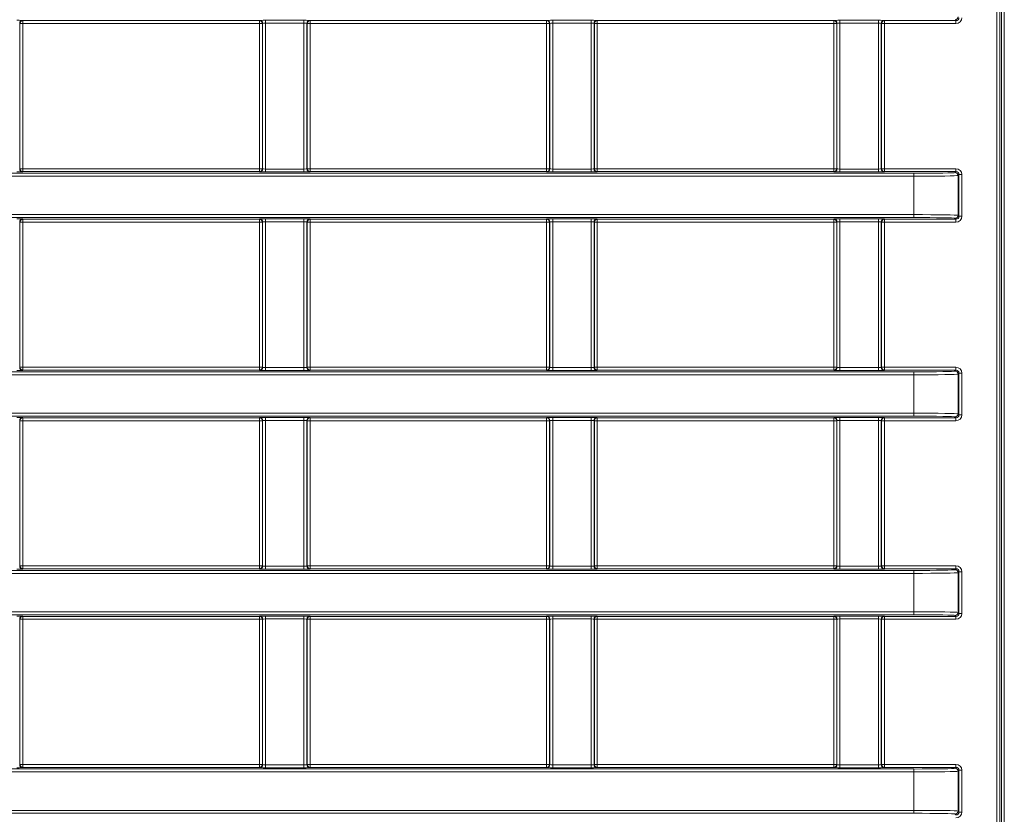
# Model space of a CAD drawing. Header units: millimetres. Extents: x 0 to 1118, y 0 to 864.
# Tile 22 of 235: x 324 to 341, y 177 to 191. Entities that reach past the tile are written whole.
import ezdxf

# ---------------------------------------------------------------- set-up
doc = ezdxf.new("R2010")
doc.units = ezdxf.units.MM

msp = doc.modelspace()

# ---------------------------------------------------------------- linework, layer by layer
at = {"color": 9, "linetype": 'Continuous', "lineweight": 0}
for p, q in [((340.694, 168.376), (340.694, 230.718)), ((340.744, 230.718), (340.744, 168.376)), ((340.772, 168.348), (340.772, 230.746)), ((340.822, 230.746), (340.822, 168.348)), ((324.159, 190.727), (324.163, 190.723)), ((324.163, 190.723), (328.178, 190.723)), ((324.163, 190.723), (324.163, 190.673)), ((328.178, 190.723), (328.182, 190.727)), ((328.178, 190.723), (328.178, 190.673)), ((328.282, 190.729), (328.934, 190.729)), ((328.282, 190.729), (328.282, 190.679)), ((328.934, 190.729), (328.934, 190.679)), ((329.034, 190.727), (329.038, 190.723)), ((329.038, 190.723), (333.053, 190.723)), ((329.038, 190.723), (329.038, 190.673)), ((333.053, 190.723), (333.057, 190.727)), ((333.053, 190.723), (333.053, 190.673)), ((333.157, 190.729), (333.809, 190.729)), ((333.157, 190.729), (333.157, 190.679)), ((333.809, 190.729), (333.809, 190.679)), ((333.909, 190.727), (333.913, 190.723)), ((333.913, 190.723), (337.928, 190.723)), ((333.913, 190.723), (333.913, 190.673)), ((337.928, 190.723), (337.932, 190.727)), ((337.928, 190.723), (337.928, 190.673)), ((338.032, 190.729), (338.684, 190.729)), ((338.032, 190.729), (338.032, 190.679)), ((338.684, 190.729), (338.684, 190.679)), ((338.784, 190.727), (338.788, 190.723)), ((338.788, 190.723), (340.002, 190.723)), ((338.788, 190.673), (338.788, 190.723)), ((340.002, 190.723), (339.986, 190.739)), ((340.002, 190.673), (340.002, 190.723)), ((324.109, 190.677), (324.109, 188.207)), ((324.113, 190.673), (324.109, 190.677)), ((324.113, 188.211), (324.113, 190.673)), ((324.163, 190.673), (324.113, 190.673)), ((328.178, 190.673), (324.163, 190.673)), ((324.163, 190.673), (324.163, 188.211)), ((328.178, 188.211), (328.178, 190.673)), ((328.228, 190.673), (328.178, 190.673)), ((328.232, 190.677), (328.228, 190.673)), ((328.228, 190.673), (328.228, 188.211)), ((328.232, 188.207), (328.232, 190.677)), ((328.934, 190.679), (328.282, 190.679)), ((328.282, 190.679), (328.282, 188.205)), ((328.934, 188.205), (328.934, 190.679)), ((328.984, 190.677), (328.984, 188.207)), ((328.988, 190.673), (328.984, 190.677)), ((328.988, 188.211), (328.988, 190.673)), ((329.038, 190.673), (328.988, 190.673)), ((333.053, 190.673), (329.038, 190.673)), ((329.038, 190.673), (329.038, 188.211)), ((333.053, 188.211), (333.053, 190.673)), ((333.103, 190.673), (333.053, 190.673)), ((333.107, 190.677), (333.103, 190.673)), ((333.103, 190.673), (333.103, 188.211)), ((333.107, 188.207), (333.107, 190.677)), ((333.809, 190.679), (333.157, 190.679)), ((333.157, 190.679), (333.157, 188.205)), ((333.809, 188.205), (333.809, 190.679)), ((333.859, 190.677), (333.859, 188.207)), ((333.863, 190.673), (333.859, 190.677)), ((333.863, 188.211), (333.863, 190.673)), ((333.913, 190.673), (333.863, 190.673)), ((337.928, 190.673), (333.913, 190.673)), ((333.913, 190.673), (333.913, 188.211)), ((337.928, 188.211), (337.928, 190.673)), ((337.978, 190.673), (337.928, 190.673)), ((337.982, 190.677), (337.978, 190.673)), ((337.978, 190.673), (337.978, 188.211)), ((337.982, 188.207), (337.982, 190.677)), ((338.684, 190.679), (338.032, 190.679)), ((338.032, 190.679), (338.032, 188.205)), ((338.684, 188.205), (338.684, 190.679)), ((338.734, 190.677), (338.734, 188.207)), ((338.738, 190.673), (338.734, 190.677)), ((338.738, 188.211), (338.738, 190.673)), ((338.788, 190.673), (338.738, 190.673)), ((340.002, 190.673), (338.788, 190.673)), ((338.788, 190.673), (338.788, 188.211)), ((324.109, 188.207), (324.113, 188.211)), ((324.163, 188.211), (324.113, 188.211)), ((324.163, 188.211), (328.178, 188.211)), ((324.163, 188.211), (324.163, 188.161)), ((328.228, 188.211), (328.178, 188.211)), ((328.178, 188.211), (328.178, 188.161)), ((328.228, 188.211), (328.232, 188.207)), ((328.282, 188.205), (328.282, 188.155)), ((328.282, 188.205), (328.934, 188.205)), ((328.934, 188.205), (328.934, 188.155)), ((328.984, 188.207), (328.988, 188.211)), ((329.038, 188.211), (328.988, 188.211)), ((329.038, 188.211), (333.053, 188.211)), ((329.038, 188.211), (329.038, 188.161)), ((333.053, 188.211), (333.053, 188.161)), ((333.103, 188.211), (333.053, 188.211)), ((333.103, 188.211), (333.107, 188.207)), ((333.157, 188.205), (333.157, 188.155)), ((333.157, 188.205), (333.809, 188.205)), ((333.809, 188.205), (333.809, 188.155)), ((333.859, 188.207), (333.863, 188.211)), ((333.913, 188.211), (333.863, 188.211)), ((333.913, 188.211), (337.928, 188.211)), ((333.913, 188.211), (333.913, 188.161)), ((337.928, 188.211), (337.928, 188.161)), ((337.978, 188.211), (337.928, 188.211)), ((337.978, 188.211), (337.982, 188.207)), ((338.032, 188.205), (338.032, 188.155)), ((338.032, 188.205), (338.684, 188.205)), ((338.684, 188.205), (338.684, 188.155)), ((338.734, 188.207), (338.738, 188.211)), ((338.788, 188.211), (338.738, 188.211)), ((338.788, 188.211), (340.002, 188.211)), ((338.788, 188.211), (338.788, 188.161)), ((340.002, 188.211), (340.002, 188.161)), ((308.22, 188.133), (339.286, 188.133)), ((339.286, 188.083), (308.22, 188.083)), ((324.163, 188.161), (324.159, 188.157)), ((328.178, 188.161), (324.163, 188.161)), ((328.182, 188.157), (328.178, 188.161)), ((328.934, 188.155), (328.282, 188.155)), ((329.038, 188.161), (329.034, 188.157)), ((333.053, 188.161), (329.038, 188.161)), ((333.057, 188.157), (333.053, 188.161)), ((333.809, 188.155), (333.157, 188.155)), ((333.913, 188.161), (333.909, 188.157)), ((337.928, 188.161), (333.913, 188.161)), ((337.932, 188.157), (337.928, 188.161)), ((338.684, 188.155), (338.032, 188.155)), ((338.788, 188.161), (338.784, 188.157)), ((340.002, 188.161), (338.788, 188.161)), ((339.286, 188.133), (339.286, 188.083)), ((339.286, 187.431), (339.286, 188.083)), ((339.986, 188.145), (340.002, 188.161)), ((340.052, 188.111), (340.036, 188.095)), ((340.036, 188.095), (340.036, 187.419)), ((340.052, 187.403), (340.052, 188.111)), ((340.102, 188.111), (340.052, 188.111)), ((340.102, 188.111), (340.102, 187.403)), ((308.22, 187.431), (339.286, 187.431)), ((339.286, 187.381), (308.22, 187.381)), ((324.159, 187.357), (324.163, 187.353)), ((328.178, 187.353), (328.182, 187.357)), ((328.282, 187.359), (328.934, 187.359)), ((328.282, 187.359), (328.282, 187.309)), ((328.934, 187.359), (328.934, 187.309)), ((329.034, 187.357), (329.038, 187.353)), ((333.053, 187.353), (333.057, 187.357)), ((333.157, 187.359), (333.809, 187.359)), ((333.157, 187.359), (333.157, 187.309)), ((333.809, 187.359), (333.809, 187.309)), ((333.909, 187.357), (333.913, 187.353)), ((337.928, 187.353), (337.932, 187.357)), ((338.032, 187.359), (338.684, 187.359)), ((338.032, 187.359), (338.032, 187.309)), ((338.684, 187.359), (338.684, 187.309)), ((338.784, 187.357), (338.788, 187.353)), ((339.286, 187.431), (339.286, 187.381)), ((340.002, 187.353), (339.986, 187.369)), ((340.036, 187.419), (340.052, 187.403)), ((340.102, 187.403), (340.052, 187.403)), ((324.109, 187.307), (324.109, 184.837)), ((324.113, 187.303), (324.109, 187.307)), ((324.113, 184.841), (324.113, 187.303)), ((324.163, 187.303), (324.113, 187.303)), ((324.163, 187.353), (328.178, 187.353)), ((324.163, 187.353), (324.163, 187.303)), ((328.178, 187.303), (324.163, 187.303)), ((324.163, 187.303), (324.163, 184.841)), ((328.178, 187.353), (328.178, 187.303)), ((328.178, 184.841), (328.178, 187.303)), ((328.228, 187.303), (328.178, 187.303)), ((328.232, 187.307), (328.228, 187.303)), ((328.228, 187.303), (328.228, 184.841)), ((328.232, 184.837), (328.232, 187.307)), ((328.934, 187.309), (328.282, 187.309)), ((328.282, 187.309), (328.282, 184.835)), ((328.934, 184.835), (328.934, 187.309)), ((328.984, 187.307), (328.984, 184.837)), ((328.988, 187.303), (328.984, 187.307)), ((328.988, 184.841), (328.988, 187.303)), ((329.038, 187.303), (328.988, 187.303)), ((329.038, 187.353), (333.053, 187.353)), ((329.038, 187.353), (329.038, 187.303)), ((333.053, 187.303), (329.038, 187.303)), ((329.038, 187.303), (329.038, 184.841)), ((333.053, 187.353), (333.053, 187.303)), ((333.053, 184.841), (333.053, 187.303)), ((333.103, 187.303), (333.053, 187.303)), ((333.107, 187.307), (333.103, 187.303)), ((333.103, 187.303), (333.103, 184.841)), ((333.107, 184.837), (333.107, 187.307)), ((333.809, 187.309), (333.157, 187.309)), ((333.157, 187.309), (333.157, 184.835)), ((333.809, 184.835), (333.809, 187.309)), ((333.859, 187.307), (333.859, 184.837)), ((333.863, 187.303), (333.859, 187.307)), ((333.863, 184.841), (333.863, 187.303)), ((333.913, 187.303), (333.863, 187.303)), ((333.913, 187.353), (337.928, 187.353)), ((333.913, 187.353), (333.913, 187.303)), ((333.913, 187.303), (333.913, 184.841)), ((337.928, 187.303), (333.913, 187.303)), ((337.928, 187.353), (337.928, 187.303)), ((337.928, 184.841), (337.928, 187.303)), ((337.978, 187.303), (337.928, 187.303)), ((337.982, 187.307), (337.978, 187.303)), ((337.978, 187.303), (337.978, 184.841)), ((337.982, 184.837), (337.982, 187.307)), ((338.684, 187.309), (338.032, 187.309)), ((338.032, 187.309), (338.032, 184.835)), ((338.684, 184.835), (338.684, 187.309)), ((338.734, 187.307), (338.734, 184.837)), ((338.738, 187.303), (338.734, 187.307)), ((338.738, 184.841), (338.738, 187.303)), ((338.788, 187.303), (338.738, 187.303)), ((338.788, 187.353), (340.002, 187.353)), ((338.788, 187.303), (338.788, 187.353)), ((340.002, 187.303), (338.788, 187.303)), ((338.788, 187.303), (338.788, 184.841)), ((340.002, 187.303), (340.002, 187.353)), ((308.22, 184.763), (339.286, 184.763)), ((339.286, 184.713), (308.22, 184.713)), ((324.109, 184.837), (324.113, 184.841)), ((324.163, 184.841), (324.113, 184.841)), ((324.163, 184.791), (324.159, 184.787)), ((324.163, 184.841), (328.178, 184.841)), ((324.163, 184.841), (324.163, 184.791)), ((328.178, 184.791), (324.163, 184.791)), ((328.178, 184.841), (328.178, 184.791)), ((328.228, 184.841), (328.178, 184.841)), ((328.182, 184.787), (328.178, 184.791)), ((328.228, 184.841), (328.232, 184.837)), ((328.282, 184.835), (328.282, 184.785)), ((328.282, 184.835), (328.934, 184.835)), ((328.934, 184.785), (328.282, 184.785)), ((328.934, 184.835), (328.934, 184.785)), ((328.984, 184.837), (328.988, 184.841)), ((329.038, 184.841), (328.988, 184.841)), ((329.038, 184.791), (329.034, 184.787)), ((329.038, 184.841), (333.053, 184.841)), ((329.038, 184.841), (329.038, 184.791)), ((333.053, 184.791), (329.038, 184.791)), ((333.053, 184.841), (333.053, 184.791)), ((333.103, 184.841), (333.053, 184.841)), ((333.057, 184.787), (333.053, 184.791)), ((333.103, 184.841), (333.107, 184.837)), ((333.157, 184.835), (333.157, 184.785)), ((333.157, 184.835), (333.809, 184.835)), ((333.809, 184.785), (333.157, 184.785)), ((333.809, 184.835), (333.809, 184.785)), ((333.859, 184.837), (333.863, 184.841)), ((333.913, 184.841), (333.863, 184.841)), ((333.913, 184.791), (333.909, 184.787)), ((333.913, 184.841), (337.928, 184.841)), ((333.913, 184.841), (333.913, 184.791)), ((337.928, 184.791), (333.913, 184.791)), ((337.928, 184.841), (337.928, 184.791)), ((337.978, 184.841), (337.928, 184.841)), ((337.932, 184.787), (337.928, 184.791)), ((337.978, 184.841), (337.982, 184.837)), ((338.032, 184.835), (338.032, 184.785)), ((338.032, 184.835), (338.684, 184.835)), ((338.684, 184.785), (338.032, 184.785)), ((338.684, 184.835), (338.684, 184.785)), ((338.734, 184.837), (338.738, 184.841)), ((338.788, 184.841), (338.738, 184.841)), ((338.788, 184.791), (338.784, 184.787)), ((338.788, 184.841), (340.002, 184.841)), ((338.788, 184.841), (338.788, 184.791)), ((340.002, 184.791), (338.788, 184.791)), ((339.286, 184.763), (339.286, 184.713)), ((339.286, 184.061), (339.286, 184.713)), ((339.986, 184.775), (340.002, 184.791)), ((340.002, 184.841), (340.002, 184.791)), ((340.052, 184.741), (340.036, 184.725)), ((340.036, 184.725), (340.036, 184.049)), ((340.052, 184.033), (340.052, 184.741)), ((340.102, 184.741), (340.052, 184.741)), ((340.102, 184.741), (340.102, 184.033)), ((308.22, 184.061), (339.286, 184.061)), ((339.286, 184.061), (339.286, 184.011)), ((340.036, 184.049), (340.052, 184.033)), ((340.102, 184.033), (340.052, 184.033)), ((339.286, 184.011), (308.22, 184.011)), ((324.109, 183.937), (324.109, 181.467)), ((324.113, 183.933), (324.109, 183.937)), ((324.113, 181.471), (324.113, 183.933)), ((324.163, 183.933), (324.113, 183.933)), ((324.159, 183.987), (324.163, 183.983)), ((324.163, 183.983), (328.178, 183.983)), ((324.163, 183.983), (324.163, 183.933)), ((324.163, 183.933), (324.163, 181.471)), ((328.178, 183.933), (324.163, 183.933)), ((328.178, 183.983), (328.182, 183.987)), ((328.178, 183.983), (328.178, 183.933)), ((328.178, 181.471), (328.178, 183.933)), ((328.228, 183.933), (328.178, 183.933)), ((328.232, 183.937), (328.228, 183.933)), ((328.228, 183.933), (328.228, 181.471)), ((328.232, 181.467), (328.232, 183.937)), ((328.282, 183.989), (328.934, 183.989)), ((328.282, 183.989), (328.282, 183.939)), ((328.934, 183.939), (328.282, 183.939)), ((328.282, 183.939), (328.282, 181.465)), ((328.934, 183.989), (328.934, 183.939)), ((328.934, 181.465), (328.934, 183.939)), ((328.984, 183.937), (328.984, 181.467)), ((328.988, 183.933), (328.984, 183.937)), ((328.988, 181.471), (328.988, 183.933)), ((329.038, 183.933), (328.988, 183.933)), ((329.034, 183.987), (329.038, 183.983)), ((329.038, 183.983), (333.053, 183.983)), ((329.038, 183.983), (329.038, 183.933)), ((333.053, 183.933), (329.038, 183.933)), ((329.038, 183.933), (329.038, 181.471)), ((333.053, 183.983), (333.057, 183.987)), ((333.053, 183.983), (333.053, 183.933)), ((333.053, 181.471), (333.053, 183.933)), ((333.103, 183.933), (333.053, 183.933)), ((333.107, 183.937), (333.103, 183.933)), ((333.103, 183.933), (333.103, 181.471)), ((333.107, 181.467), (333.107, 183.937)), ((333.157, 183.989), (333.809, 183.989)), ((333.157, 183.989), (333.157, 183.939)), ((333.809, 183.939), (333.157, 183.939)), ((333.157, 183.939), (333.157, 181.465)), ((333.809, 183.989), (333.809, 183.939)), ((333.809, 181.465), (333.809, 183.939)), ((333.859, 183.937), (333.859, 181.467)), ((333.863, 183.933), (333.859, 183.937)), ((333.863, 181.471), (333.863, 183.933)), ((333.913, 183.933), (333.863, 183.933)), ((333.909, 183.987), (333.913, 183.983)), ((333.913, 183.983), (337.928, 183.983)), ((333.913, 183.983), (333.913, 183.933)), ((333.913, 183.933), (333.913, 181.471)), ((337.928, 183.933), (333.913, 183.933)), ((337.928, 183.983), (337.932, 183.987)), ((337.928, 183.983), (337.928, 183.933)), ((337.928, 181.471), (337.928, 183.933)), ((337.978, 183.933), (337.928, 183.933)), ((337.982, 183.937), (337.978, 183.933)), ((337.978, 183.933), (337.978, 181.471)), ((337.982, 181.467), (337.982, 183.937)), ((338.032, 183.989), (338.684, 183.989)), ((338.032, 183.989), (338.032, 183.939)), ((338.684, 183.939), (338.032, 183.939)), ((338.032, 183.939), (338.032, 181.465)), ((338.684, 183.989), (338.684, 183.939)), ((338.684, 181.465), (338.684, 183.939)), ((338.734, 183.937), (338.734, 181.467)), ((338.738, 183.933), (338.734, 183.937)), ((338.738, 181.471), (338.738, 183.933)), ((338.788, 183.933), (338.738, 183.933)), ((338.784, 183.987), (338.788, 183.983)), ((338.788, 183.983), (340.002, 183.983)), ((338.788, 183.933), (338.788, 183.983)), ((338.788, 183.933), (338.788, 181.471)), ((340.002, 183.933), (338.788, 183.933)), ((340.002, 183.983), (339.986, 183.999)), ((340.002, 183.933), (340.002, 183.983)), ((308.22, 181.393), (339.286, 181.393)), ((339.286, 181.343), (308.22, 181.343)), ((324.109, 181.467), (324.113, 181.471)), ((324.163, 181.471), (324.113, 181.471)), ((324.163, 181.421), (324.159, 181.417)), ((324.163, 181.471), (328.178, 181.471)), ((324.163, 181.471), (324.163, 181.421)), ((328.178, 181.421), (324.163, 181.421)), ((328.178, 181.471), (328.178, 181.421)), ((328.228, 181.471), (328.178, 181.471)), ((328.182, 181.417), (328.178, 181.421)), ((328.228, 181.471), (328.232, 181.467)), ((328.282, 181.465), (328.282, 181.415)), ((328.282, 181.465), (328.934, 181.465)), ((328.934, 181.415), (328.282, 181.415)), ((328.934, 181.465), (328.934, 181.415)), ((328.984, 181.467), (328.988, 181.471)), ((329.038, 181.471), (328.988, 181.471)), ((329.038, 181.421), (329.034, 181.417)), ((329.038, 181.471), (333.053, 181.471)), ((329.038, 181.471), (329.038, 181.421)), ((333.053, 181.421), (329.038, 181.421)), ((333.053, 181.471), (333.053, 181.421)), ((333.103, 181.471), (333.053, 181.471)), ((333.057, 181.417), (333.053, 181.421)), ((333.103, 181.471), (333.107, 181.467)), ((333.157, 181.465), (333.157, 181.415)), ((333.157, 181.465), (333.809, 181.465)), ((333.809, 181.415), (333.157, 181.415)), ((333.809, 181.465), (333.809, 181.415)), ((333.859, 181.467), (333.863, 181.471)), ((333.913, 181.471), (333.863, 181.471)), ((333.913, 181.421), (333.909, 181.417)), ((333.913, 181.471), (337.928, 181.471)), ((333.913, 181.471), (333.913, 181.421)), ((337.928, 181.421), (333.913, 181.421)), ((337.928, 181.471), (337.928, 181.421)), ((337.978, 181.471), (337.928, 181.471)), ((337.932, 181.417), (337.928, 181.421)), ((337.978, 181.471), (337.982, 181.467)), ((338.032, 181.465), (338.032, 181.415)), ((338.032, 181.465), (338.684, 181.465)), ((338.684, 181.415), (338.032, 181.415)), ((338.684, 181.465), (338.684, 181.415)), ((338.734, 181.467), (338.738, 181.471)), ((338.788, 181.471), (338.738, 181.471)), ((338.788, 181.421), (338.784, 181.417)), ((338.788, 181.471), (340.002, 181.471)), ((338.788, 181.471), (338.788, 181.421)), ((340.002, 181.421), (338.788, 181.421)), ((339.286, 181.393), (339.286, 181.343)), ((339.286, 180.691), (339.286, 181.343)), ((339.986, 181.405), (340.002, 181.421)), ((340.002, 181.471), (340.002, 181.421)), ((340.052, 181.371), (340.036, 181.355)), ((340.036, 181.355), (340.036, 180.679)), ((340.052, 180.663), (340.052, 181.371)), ((340.102, 181.371), (340.052, 181.371)), ((340.102, 181.371), (340.102, 180.663)), ((308.22, 180.691), (339.286, 180.691)), ((339.286, 180.691), (339.286, 180.641)), ((340.036, 180.679), (340.052, 180.663)), ((339.286, 180.641), (308.22, 180.641)), ((324.109, 180.567), (324.109, 178.097)), ((324.113, 180.563), (324.109, 180.567)), ((324.113, 178.101), (324.113, 180.563)), ((324.163, 180.563), (324.113, 180.563)), ((324.159, 180.617), (324.163, 180.613)), ((324.163, 180.613), (328.178, 180.613)), ((324.163, 180.613), (324.163, 180.563)), ((328.178, 180.563), (324.163, 180.563)), ((324.163, 180.563), (324.163, 178.101)), ((328.178, 180.613), (328.182, 180.617)), ((328.178, 180.613), (328.178, 180.563)), ((328.228, 180.563), (328.178, 180.563)), ((328.178, 178.101), (328.178, 180.563)), ((328.232, 180.567), (328.228, 180.563)), ((328.228, 180.563), (328.228, 178.101)), ((328.232, 178.097), (328.232, 180.567)), ((328.282, 180.619), (328.934, 180.619)), ((328.282, 180.619), (328.282, 180.569)), ((328.934, 180.569), (328.282, 180.569)), ((328.282, 180.569), (328.282, 178.095)), ((328.934, 180.619), (328.934, 180.569)), ((328.934, 178.095), (328.934, 180.569)), ((328.984, 180.567), (328.984, 178.097)), ((328.988, 180.563), (328.984, 180.567)), ((328.988, 178.101), (328.988, 180.563)), ((329.038, 180.563), (328.988, 180.563)), ((329.034, 180.617), (329.038, 180.613)), ((329.038, 180.613), (333.053, 180.613)), ((329.038, 180.613), (329.038, 180.563)), ((333.053, 180.563), (329.038, 180.563)), ((329.038, 180.563), (329.038, 178.101)), ((333.053, 180.613), (333.057, 180.617)), ((333.053, 180.613), (333.053, 180.563)), ((333.103, 180.563), (333.053, 180.563)), ((333.053, 178.101), (333.053, 180.563)), ((333.107, 180.567), (333.103, 180.563)), ((333.103, 180.563), (333.103, 178.101)), ((333.107, 178.097), (333.107, 180.567)), ((333.157, 180.619), (333.809, 180.619)), ((333.157, 180.619), (333.157, 180.569)), ((333.809, 180.569), (333.157, 180.569)), ((333.157, 180.569), (333.157, 178.095)), ((333.809, 180.619), (333.809, 180.569)), ((333.809, 178.095), (333.809, 180.569)), ((333.859, 180.567), (333.859, 178.097)), ((333.863, 180.563), (333.859, 180.567)), ((333.863, 178.101), (333.863, 180.563)), ((333.913, 180.563), (333.863, 180.563)), ((333.909, 180.617), (333.913, 180.613)), ((333.913, 180.613), (337.928, 180.613)), ((333.913, 180.613), (333.913, 180.563)), ((337.928, 180.563), (333.913, 180.563)), ((333.913, 180.563), (333.913, 178.101)), ((337.928, 180.613), (337.932, 180.617)), ((337.928, 180.613), (337.928, 180.563)), ((337.978, 180.563), (337.928, 180.563)), ((337.928, 178.101), (337.928, 180.563)), ((337.982, 180.567), (337.978, 180.563)), ((337.978, 180.563), (337.978, 178.101)), ((337.982, 178.097), (337.982, 180.567)), ((338.032, 180.619), (338.684, 180.619)), ((338.032, 180.619), (338.032, 180.569)), ((338.684, 180.569), (338.032, 180.569)), ((338.032, 180.569), (338.032, 178.095)), ((338.684, 180.619), (338.684, 180.569)), ((338.684, 178.095), (338.684, 180.569)), ((338.734, 180.567), (338.734, 178.097)), ((338.738, 180.563), (338.734, 180.567)), ((338.738, 178.101), (338.738, 180.563)), ((338.788, 180.563), (338.738, 180.563)), ((338.784, 180.617), (338.788, 180.613)), ((338.788, 180.613), (340.002, 180.613)), ((338.788, 180.563), (338.788, 180.613)), ((340.002, 180.563), (338.788, 180.563)), ((338.788, 180.563), (338.788, 178.101)), ((340.002, 180.613), (339.986, 180.629)), ((340.002, 180.563), (340.002, 180.613)), ((340.102, 180.663), (340.052, 180.663)), ((308.22, 178.023), (339.286, 178.023)), ((324.109, 178.097), (324.113, 178.101)), ((324.163, 178.101), (324.113, 178.101)), ((324.163, 178.051), (324.159, 178.047)), ((324.163, 178.101), (328.178, 178.101)), ((324.163, 178.101), (324.163, 178.051)), ((328.178, 178.051), (324.163, 178.051)), ((328.178, 178.101), (328.178, 178.051)), ((328.228, 178.101), (328.178, 178.101)), ((328.182, 178.047), (328.178, 178.051)), ((328.228, 178.101), (328.232, 178.097)), ((328.282, 178.095), (328.282, 178.045)), ((328.282, 178.095), (328.934, 178.095)), ((328.934, 178.045), (328.282, 178.045)), ((328.934, 178.095), (328.934, 178.045)), ((328.984, 178.097), (328.988, 178.101)), ((329.038, 178.101), (328.988, 178.101)), ((329.038, 178.051), (329.034, 178.047)), ((329.038, 178.101), (333.053, 178.101)), ((329.038, 178.101), (329.038, 178.051)), ((333.053, 178.051), (329.038, 178.051)), ((333.053, 178.101), (333.053, 178.051)), ((333.103, 178.101), (333.053, 178.101)), ((333.057, 178.047), (333.053, 178.051)), ((333.103, 178.101), (333.107, 178.097)), ((333.157, 178.095), (333.157, 178.045)), ((333.157, 178.095), (333.809, 178.095)), ((333.809, 178.045), (333.157, 178.045)), ((333.809, 178.095), (333.809, 178.045)), ((333.859, 178.097), (333.863, 178.101)), ((333.913, 178.101), (333.863, 178.101)), ((333.913, 178.051), (333.909, 178.047)), ((333.913, 178.101), (337.928, 178.101)), ((333.913, 178.101), (333.913, 178.051)), ((337.928, 178.051), (333.913, 178.051)), ((337.928, 178.101), (337.928, 178.051)), ((337.978, 178.101), (337.928, 178.101)), ((337.932, 178.047), (337.928, 178.051)), ((337.978, 178.101), (337.982, 178.097)), ((338.032, 178.095), (338.032, 178.045)), ((338.032, 178.095), (338.684, 178.095)), ((338.684, 178.045), (338.032, 178.045)), ((338.684, 178.095), (338.684, 178.045)), ((338.734, 178.097), (338.738, 178.101)), ((338.788, 178.101), (338.738, 178.101)), ((338.788, 178.051), (338.784, 178.047)), ((338.788, 178.101), (340.002, 178.101)), ((338.788, 178.101), (338.788, 178.051)), ((340.002, 178.051), (338.788, 178.051)), ((339.286, 178.023), (339.286, 177.973)), ((339.986, 178.035), (340.002, 178.051)), ((340.002, 178.101), (340.002, 178.051)), ((340.052, 178.001), (340.036, 177.985)), ((340.052, 177.293), (340.052, 178.001)), ((340.102, 178.001), (340.052, 178.001)), ((340.102, 178.001), (340.102, 177.293)), ((339.286, 177.973), (308.22, 177.973)), ((339.286, 177.321), (339.286, 177.973)), ((340.036, 177.985), (340.036, 177.309)), ((308.22, 177.321), (339.286, 177.321)), ((339.286, 177.271), (308.22, 177.271)), ((339.286, 177.321), (339.286, 177.271)), ((340.002, 177.243), (339.986, 177.259)), ((340.036, 177.309), (340.052, 177.293)), ((340.102, 177.293), (340.052, 177.293))]:
    msp.add_line(p, q, dxfattribs=at)
for centre, start, end in [((324.159, 190.677), 90.0204, 179.9796), ((324.163, 190.673), 90.0204, 179.9796), ((328.178, 190.673), 0.0204, 89.9796), ((328.182, 190.677), 0.0204, 89.9796), ((329.034, 190.677), 90.0204, 179.9796), ((329.038, 190.673), 90.0204, 179.9796), ((333.053, 190.673), 0.0204, 89.9796), ((333.057, 190.677), 0.0204, 89.9796), ((333.909, 190.677), 90.0204, 179.9796), ((333.913, 190.673), 90.0204, 179.9796), ((337.928, 190.673), 0.0204, 89.9796), ((337.932, 190.677), 0.0204, 89.9796), ((338.784, 190.677), 90.0204, 179.9796), ((338.788, 190.673), 90.0204, 179.9796), ((339.986, 190.789), 270.0204, 359.9796), ((324.159, 188.207), 180.0204, 269.9796), ((324.163, 188.211), 180.0204, 269.9796), ((328.178, 188.211), 270.0204, 359.9796), ((328.182, 188.207), 270.0204, 359.9796), ((329.034, 188.207), 180.0204, 269.9796), ((329.038, 188.211), 180.0204, 269.9796), ((333.053, 188.211), 270.0204, 359.9796), ((333.057, 188.207), 270.0204, 359.9796), ((333.909, 188.207), 180.0204, 269.9796), ((333.913, 188.211), 180.0204, 269.9796), ((337.928, 188.211), 270.0204, 359.9796), ((337.932, 188.207), 270.0204, 359.9796), ((338.784, 188.207), 180.0204, 269.9796), ((338.788, 188.211), 180.0204, 269.9796), ((339.986, 188.095), 0.0204, 89.9796), ((324.159, 187.307), 90.0204, 179.9796), ((328.182, 187.307), 0.0204, 89.9796), ((329.034, 187.307), 90.0204, 179.9796), ((333.057, 187.307), 0.0204, 89.9796), ((333.909, 187.307), 90.0204, 179.9796), ((337.932, 187.307), 0.0204, 89.9796), ((338.784, 187.307), 90.0204, 179.9796), ((339.986, 187.419), 270.0204, 359.9796), ((324.163, 187.303), 90.0204, 179.9796), ((328.178, 187.303), 0.0204, 89.9796), ((329.038, 187.303), 90.0204, 179.9796), ((333.053, 187.303), 0.0204, 89.9796), ((333.913, 187.303), 90.0204, 179.9796), ((337.928, 187.303), 0.0204, 89.9796), ((338.788, 187.303), 90.0204, 179.9796), ((324.159, 184.837), 180.0204, 269.9796), ((324.163, 184.841), 180.0204, 269.9796), ((328.178, 184.841), 270.0204, 359.9796), ((328.182, 184.837), 270.0204, 359.9796), ((329.034, 184.837), 180.0204, 269.9796), ((329.038, 184.841), 180.0204, 269.9796), ((333.053, 184.841), 270.0204, 359.9796), ((333.057, 184.837), 270.0204, 359.9796), ((333.909, 184.837), 180.0204, 269.9796), ((333.913, 184.841), 180.0204, 269.9796), ((337.928, 184.841), 270.0204, 359.9796), ((337.932, 184.837), 270.0204, 359.9796), ((338.784, 184.837), 180.0204, 269.9796), ((338.788, 184.841), 180.0204, 269.9796), ((339.986, 184.725), 0.0204, 89.9796), ((339.986, 184.049), 270.0204, 359.9796), ((324.159, 183.937), 90.0204, 179.9796), ((324.163, 183.933), 90.0204, 179.9796), ((328.178, 183.933), 0.0204, 89.9796), ((328.182, 183.937), 0.0204, 89.9796), ((329.034, 183.937), 90.0204, 179.9796), ((329.038, 183.933), 90.0204, 179.9796), ((333.053, 183.933), 0.0204, 89.9796), ((333.057, 183.937), 0.0204, 89.9796), ((333.909, 183.937), 90.0204, 179.9796), ((333.913, 183.933), 90.0204, 179.9796), ((337.928, 183.933), 0.0204, 89.9796), ((337.932, 183.937), 0.0204, 89.9796), ((338.784, 183.937), 90.0204, 179.9796), ((338.788, 183.933), 90.0204, 179.9796), ((324.159, 181.467), 180.0204, 269.9796), ((324.163, 181.471), 180.0204, 269.9796), ((328.178, 181.471), 270.0204, 359.9796), ((328.182, 181.467), 270.0204, 359.9796), ((329.034, 181.467), 180.0204, 269.9796), ((329.038, 181.471), 180.0204, 269.9796), ((333.053, 181.471), 270.0204, 359.9796), ((333.057, 181.467), 270.0204, 359.9796), ((333.909, 181.467), 180.0204, 269.9796), ((333.913, 181.471), 180.0204, 269.9796), ((337.928, 181.471), 270.0204, 359.9796), ((337.932, 181.467), 270.0204, 359.9796), ((338.784, 181.467), 180.0204, 269.9796), ((338.788, 181.471), 180.0204, 269.9796), ((339.986, 181.355), 0.0204, 89.9796), ((339.986, 180.679), 270.0204, 359.9796), ((324.159, 180.567), 90.0204, 179.9796), ((324.163, 180.563), 90.0204, 179.9796), ((328.178, 180.563), 0.0204, 89.9796), ((328.182, 180.567), 0.0204, 89.9796), ((329.034, 180.567), 90.0204, 179.9796), ((329.038, 180.563), 90.0204, 179.9796), ((333.053, 180.563), 0.0204, 89.9796), ((333.057, 180.567), 0.0204, 89.9796), ((333.909, 180.567), 90.0204, 179.9796), ((333.913, 180.563), 90.0204, 179.9796), ((337.928, 180.563), 0.0204, 89.9796), ((337.932, 180.567), 0.0204, 89.9796), ((338.784, 180.567), 90.0204, 179.9796), ((338.788, 180.563), 90.0204, 179.9796), ((324.159, 178.097), 180.0204, 269.9796), ((324.163, 178.101), 180.0204, 269.9796), ((328.178, 178.101), 270.0204, 359.9796), ((328.182, 178.097), 270.0204, 359.9796), ((329.034, 178.097), 180.0204, 269.9796), ((329.038, 178.101), 180.0204, 269.9796), ((333.053, 178.101), 270.0204, 359.9796), ((333.057, 178.097), 270.0204, 359.9796), ((333.909, 178.097), 180.0204, 269.9796), ((333.913, 178.101), 180.0204, 269.9796), ((337.928, 178.101), 270.0204, 359.9796), ((337.932, 178.097), 270.0204, 359.9796), ((338.784, 178.097), 180.0204, 269.9796), ((338.788, 178.101), 180.0204, 269.9796), ((339.986, 177.985), 0.0204, 89.9796), ((339.986, 177.309), 270.0204, 359.9796)]:
    msp.add_arc(centre, 0.05, start, end, dxfattribs=at)
for centre, major_axis, ratio, start_param, end_param in [((324.059, 190.727), (0.1, 0), 0.017455, 0.017453, 1.570796), ((328.282, 190.727), (0.1, 0), 0.017455, 1.570796, 3.124139), ((328.934, 190.727), (0.1, 0), 0.017455, 0.017453, 1.570796), ((333.157, 190.727), (0.1, 0), 0.017455, 1.570796, 3.124139), ((333.809, 190.727), (0.1, 0), 0.017455, 0.017453, 1.570796), ((338.032, 190.727), (0.1, 0), 0.017455, 1.570796, 3.124139), ((338.684, 190.727), (0.1, 0), 0.017455, 0.017453, 1.570796), ((340.002, 190.773), (0.0354, -0.0354), 0.999087, 5.497939, 7.068431), ((340.002, 190.773), (-0.0707, 0.0707), 0.999695, 2.356347, 3.926839), ((328.282, 190.677), (0.05, 0), 0.03491, 1.570796, 3.124139), ((328.934, 190.677), (0.05, 0), 0.03491, 0.017453, 1.570796), ((333.157, 190.677), (0.05, 0), 0.03491, 1.570796, 3.124139), ((333.809, 190.677), (0.05, 0), 0.03491, 0.017453, 1.570796), ((338.032, 190.677), (0.05, 0), 0.03491, 1.570796, 3.124139), ((338.684, 190.677), (0.05, 0), 0.03491, 0.017453, 1.570796), ((328.282, 188.207), (0.05, 0), 0.03491, 3.159046, 4.712389), ((328.934, 188.207), (0.05, 0), 0.03491, 4.712389, 6.265732), ((333.157, 188.207), (0.05, 0), 0.03491, 3.159046, 4.712389), ((333.809, 188.207), (0.05, 0), 0.03491, 4.712389, 6.265732), ((338.032, 188.207), (0.05, 0), 0.03491, 3.159046, 4.712389), ((338.684, 188.207), (0.05, 0), 0.03491, 4.712389, 6.265732), ((340.002, 188.111), (-0.0707, -0.0707), 0.999695, 2.356347, 3.926839), ((324.059, 188.157), (0.1, 0), 0.017455, 4.712389, 6.265732), ((328.282, 188.157), (0.1, 0), 0.017455, 3.159046, 4.712389), ((328.934, 188.157), (0.1, 0), 0.017455, 4.712389, 6.265732), ((333.157, 188.157), (0.1, 0), 0.017455, 3.159046, 4.712389), ((333.809, 188.157), (0.1, 0), 0.017455, 4.712389, 6.265732), ((338.032, 188.157), (0.1, 0), 0.017455, 3.159046, 4.712389), ((338.684, 188.157), (0.1, 0), 0.017455, 4.712389, 6.265732), ((339.286, 188.145), (0.7, 0), 0.017455, 4.712389, 6.265732), ((339.286, 188.095), (0.75, 0), 0.016291, 4.712389, 6.265732), ((340.002, 188.111), (0.0354, 0.0354), 0.999087, 5.497939, 7.068431), ((324.059, 187.357), (0.1, 0), 0.017455, 0.017453, 1.570796), ((328.282, 187.357), (0.1, 0), 0.017455, 1.570796, 3.124139), ((328.934, 187.357), (0.1, 0), 0.017455, 0.017453, 1.570796), ((333.157, 187.357), (0.1, 0), 0.017455, 1.570796, 3.124139), ((333.809, 187.357), (0.1, 0), 0.017455, 0.017453, 1.570796), ((338.032, 187.357), (0.1, 0), 0.017455, 1.570796, 3.124139), ((338.684, 187.357), (0.1, 0), 0.017455, 0.017453, 1.570796), ((339.286, 187.419), (0.75, 0), 0.016291, 0.017453, 1.570796), ((339.286, 187.369), (0.7, 0), 0.017455, 0.017453, 1.570796), ((340.002, 187.403), (0.0354, -0.0354), 0.999087, 5.497939, 7.068431), ((340.002, 187.403), (-0.0707, 0.0707), 0.999695, 2.356347, 3.926839), ((328.282, 187.307), (0.05, 0), 0.03491, 1.570796, 3.124139), ((328.934, 187.307), (0.05, 0), 0.03491, 0.017453, 1.570796), ((333.157, 187.307), (0.05, 0), 0.03491, 1.570796, 3.124139), ((333.809, 187.307), (0.05, 0), 0.03491, 0.017453, 1.570796), ((338.032, 187.307), (0.05, 0), 0.03491, 1.570796, 3.124139), ((338.684, 187.307), (0.05, 0), 0.03491, 0.017453, 1.570796), ((324.059, 184.787), (0.1, 0), 0.017455, 4.712389, 6.265732), ((328.282, 184.787), (0.1, 0), 0.017455, 3.159046, 4.712389), ((328.282, 184.837), (0.05, 0), 0.03491, 3.159046, 4.712389), ((328.934, 184.837), (0.05, 0), 0.03491, 4.712389, 6.265732), ((328.934, 184.787), (0.1, 0), 0.017455, 4.712389, 6.265732), ((333.157, 184.787), (0.1, 0), 0.017455, 3.159046, 4.712389), ((333.157, 184.837), (0.05, 0), 0.03491, 3.159046, 4.712389), ((333.809, 184.837), (0.05, 0), 0.03491, 4.712389, 6.265732), ((333.809, 184.787), (0.1, 0), 0.017455, 4.712389, 6.265732), ((338.032, 184.787), (0.1, 0), 0.017455, 3.159046, 4.712389), ((338.032, 184.837), (0.05, 0), 0.03491, 3.159046, 4.712389), ((338.684, 184.837), (0.05, 0), 0.03491, 4.712389, 6.265732), ((338.684, 184.787), (0.1, 0), 0.017455, 4.712389, 6.265732), ((339.286, 184.775), (0.7, 0), 0.017455, 4.712389, 6.265732), ((339.286, 184.725), (0.75, 0), 0.016291, 4.712389, 6.265732), ((340.002, 184.741), (-0.0707, -0.0707), 0.999695, 2.356347, 3.926839), ((340.002, 184.741), (0.0354, 0.0354), 0.999087, 5.497939, 7.068431), ((339.286, 184.049), (0.75, 0), 0.016291, 0.017453, 1.570796), ((340.002, 184.033), (0.0354, -0.0354), 0.999087, 5.497939, 7.068431), ((340.002, 184.033), (-0.0707, 0.0707), 0.999695, 2.356347, 3.926839), ((324.059, 183.987), (0.1, 0), 0.017455, 0.017453, 1.570796), ((328.282, 183.987), (0.1, 0), 0.017455, 1.570796, 3.124139), ((328.282, 183.937), (0.05, 0), 0.03491, 1.570796, 3.124139), ((328.934, 183.987), (0.1, 0), 0.017455, 0.017453, 1.570796), ((328.934, 183.937), (0.05, 0), 0.03491, 0.017453, 1.570796), ((333.157, 183.987), (0.1, 0), 0.017455, 1.570796, 3.124139), ((333.157, 183.937), (0.05, 0), 0.03491, 1.570796, 3.124139), ((333.809, 183.987), (0.1, 0), 0.017455, 0.017453, 1.570796), ((333.809, 183.937), (0.05, 0), 0.03491, 0.017453, 1.570796), ((338.032, 183.987), (0.1, 0), 0.017455, 1.570796, 3.124139), ((338.032, 183.937), (0.05, 0), 0.03491, 1.570796, 3.124139), ((338.684, 183.987), (0.1, 0), 0.017455, 0.017453, 1.570796), ((338.684, 183.937), (0.05, 0), 0.03491, 0.017453, 1.570796), ((339.286, 183.999), (0.7, 0), 0.017455, 0.017453, 1.570796), ((324.059, 181.417), (0.1, 0), 0.017455, 4.712389, 6.265732), ((328.282, 181.417), (0.1, 0), 0.017455, 3.159046, 4.712389), ((328.282, 181.467), (0.05, 0), 0.03491, 3.159046, 4.712389), ((328.934, 181.467), (0.05, 0), 0.03491, 4.712389, 6.265732), ((328.934, 181.417), (0.1, 0), 0.017455, 4.712389, 6.265732), ((333.157, 181.417), (0.1, 0), 0.017455, 3.159046, 4.712389), ((333.157, 181.467), (0.05, 0), 0.03491, 3.159046, 4.712389), ((333.809, 181.467), (0.05, 0), 0.03491, 4.712389, 6.265732), ((333.809, 181.417), (0.1, 0), 0.017455, 4.712389, 6.265732), ((338.032, 181.417), (0.1, 0), 0.017455, 3.159046, 4.712389), ((338.032, 181.467), (0.05, 0), 0.03491, 3.159046, 4.712389), ((338.684, 181.467), (0.05, 0), 0.03491, 4.712389, 6.265732), ((338.684, 181.417), (0.1, 0), 0.017455, 4.712389, 6.265732), ((339.286, 181.405), (0.7, 0), 0.017455, 4.712389, 6.265732), ((339.286, 181.355), (0.75, 0), 0.016291, 4.712389, 6.265732), ((340.002, 181.371), (-0.0707, -0.0707), 0.999695, 2.356347, 3.926839), ((340.002, 181.371), (0.0354, 0.0354), 0.999087, 5.497939, 7.068431), ((339.286, 180.679), (0.75, 0), 0.016291, 0.017453, 1.570796), ((324.059, 180.617), (0.1, 0), 0.017455, 0.017453, 1.570796), ((328.282, 180.617), (0.1, 0), 0.017455, 1.570796, 3.124139), ((328.282, 180.567), (0.05, 0), 0.03491, 1.570796, 3.124139), ((328.934, 180.617), (0.1, 0), 0.017455, 0.017453, 1.570796), ((328.934, 180.567), (0.05, 0), 0.03491, 0.017453, 1.570796), ((333.157, 180.617), (0.1, 0), 0.017455, 1.570796, 3.124139), ((333.157, 180.567), (0.05, 0), 0.03491, 1.570796, 3.124139), ((333.809, 180.617), (0.1, 0), 0.017455, 0.017453, 1.570796), ((333.809, 180.567), (0.05, 0), 0.03491, 0.017453, 1.570796), ((338.032, 180.617), (0.1, 0), 0.017455, 1.570796, 3.124139), ((338.032, 180.567), (0.05, 0), 0.03491, 1.570796, 3.124139), ((338.684, 180.617), (0.1, 0), 0.017455, 0.017453, 1.570796), ((338.684, 180.567), (0.05, 0), 0.03491, 0.017453, 1.570796), ((339.286, 180.629), (0.7, 0), 0.017455, 0.017453, 1.570796), ((340.002, 180.663), (0.0354, -0.0354), 0.999087, 5.497939, 7.068431), ((340.002, 180.663), (-0.0707, 0.0707), 0.999695, 2.356347, 3.926839), ((324.059, 178.047), (0.1, 0), 0.017455, 4.712389, 6.265732), ((328.282, 178.047), (0.1, 0), 0.017455, 3.159046, 4.712389), ((328.282, 178.097), (0.05, 0), 0.03491, 3.159046, 4.712389), ((328.934, 178.097), (0.05, 0), 0.03491, 4.712389, 6.265732), ((328.934, 178.047), (0.1, 0), 0.017455, 4.712389, 6.265732), ((333.157, 178.047), (0.1, 0), 0.017455, 3.159046, 4.712389), ((333.157, 178.097), (0.05, 0), 0.03491, 3.159046, 4.712389), ((333.809, 178.097), (0.05, 0), 0.03491, 4.712389, 6.265732), ((333.809, 178.047), (0.1, 0), 0.017455, 4.712389, 6.265732), ((338.032, 178.047), (0.1, 0), 0.017455, 3.159046, 4.712389), ((338.032, 178.097), (0.05, 0), 0.03491, 3.159046, 4.712389), ((338.684, 178.097), (0.05, 0), 0.03491, 4.712389, 6.265732), ((338.684, 178.047), (0.1, 0), 0.017455, 4.712389, 6.265732), ((339.286, 178.035), (0.7, 0), 0.017455, 4.712389, 6.265732), ((340.002, 178.001), (-0.0707, -0.0707), 0.999695, 2.356347, 3.926839), ((340.002, 178.001), (0.0354, 0.0354), 0.999087, 5.497939, 7.068431), ((339.286, 177.985), (0.75, 0), 0.016291, 4.712389, 6.265732), ((339.286, 177.309), (0.75, 0), 0.016291, 0.017453, 1.570796), ((339.286, 177.259), (0.7, 0), 0.017455, 0.017453, 1.570796), ((340.002, 177.293), (0.0354, -0.0354), 0.999087, 5.497939, 7.068431), ((340.002, 177.293), (-0.0707, 0.0707), 0.999695, 2.356347, 3.926839)]:
    msp.add_ellipse(centre, major_axis=major_axis, ratio=ratio, start_param=start_param, end_param=end_param, dxfattribs=at)

doc.saveas('drawing.dxf')
